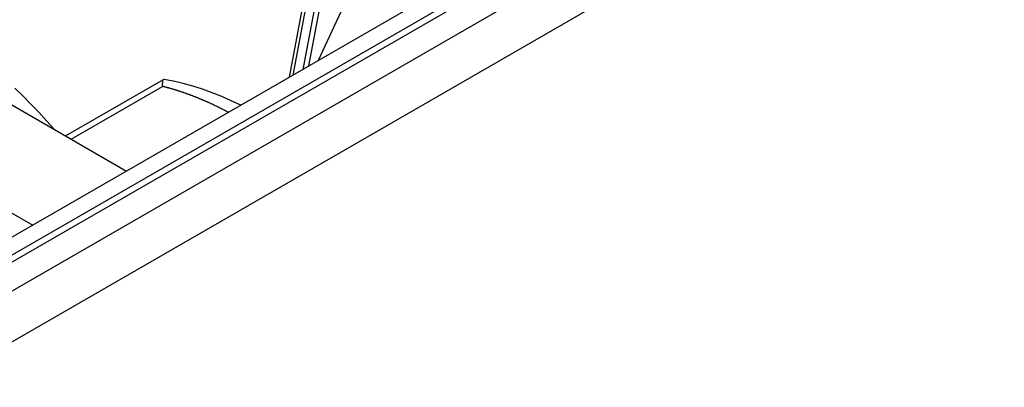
# Model space of a CAD drawing. Extents: x 553 to 1147, y -554 to 286.
# Tile 20 of 49: x 1077.77 to 1100.04, y -191.5 to -183.19. Entities that reach past the tile are written whole.
import ezdxf

# ---------------------------------------------------------------- set-up
doc = ezdxf.new("R2010")
doc.units = 0
doc.header["$LTSCALE"] = 2
doc.layers.add('ETROIT_VISIBLE__ISO_', color=7, linetype='CONTINUOUS')
doc.layers.add('VISIBLE__ISO_', color=7, linetype='CONTINUOUS')

msp = doc.modelspace()

# ---------------------------------------------------------------- linework, layer by layer
at = {"layer": 'ETROIT_VISIBLE__ISO_'}
for p, q in [((1113.484, -167.842), (1068.936, -193.496)), ((1083.952, -184.445), (1085.061, -178.561)), ((1085.257, -178.578), (1084.175, -184.316)), ((1084.311, -184.238), (1085.371, -178.611)), ((1078.93, -185.893), (1081, -184.701))]:
    msp.add_line(p, q, dxfattribs=at)
msp.add_polyline3d([(1082.49, -185.287, 0), (1082.48, -185.281, 0), (1082.47, -185.275, 0), (1082.45, -185.269, 0), (1082.44, -185.262, 0), (1082.43, -185.256, 0), (1082.42, -185.25, 0), (1082.41, -185.244, 0), (1082.4, -185.238, 0), (1082.38, -185.232, 0), (1082.37, -185.226, 0), (1082.36, -185.22, 0), (1082.35, -185.214, 0), (1082.34, -185.208, 0), (1082.32, -185.202, 0), (1082.31, -185.196, 0), (1082.3, -185.19, 0), (1082.29, -185.185, 0), (1082.28, -185.179, 0), (1082.27, -185.173, 0), (1082.25, -185.167, 0), (1082.24, -185.162, 0), (1082.23, -185.156, 0), (1082.22, -185.15, 0), (1082.21, -185.145, 0), (1082.19, -185.139, 0), (1082.18, -185.133, 0), (1082.17, -185.128, 0), (1082.16, -185.122, 0), (1082.15, -185.117, 0), (1082.14, -185.111, 0), (1082.12, -185.106, 0), (1082.11, -185.1, 0), (1082.1, -185.095, 0), (1082.09, -185.089, 0), (1082.08, -185.084, 0), (1082.07, -185.079, 0), (1082.05, -185.073, 0), (1082.04, -185.068, 0), (1082.03, -185.063, 0), (1082.02, -185.058, 0), (1082.01, -185.052, 0), (1082, -185.047, 0), (1081.98, -185.042, 0), (1081.97, -185.037, 0), (1081.96, -185.032, 0), (1081.95, -185.027, 0), (1081.94, -185.022, 0), (1081.92, -185.017, 0), (1081.91, -185.012, 0), (1081.9, -185.007, 0), (1081.89, -185.002, 0), (1081.88, -184.997, 0), (1081.87, -184.992, 0), (1081.85, -184.987, 0), (1081.84, -184.982, 0), (1081.83, -184.978, 0), (1081.82, -184.973, 0), (1081.81, -184.968, 0), (1081.8, -184.963, 0), (1081.78, -184.959, 0), (1081.77, -184.954, 0), (1081.76, -184.949, 0), (1081.75, -184.945, 0), (1081.74, -184.94, 0), (1081.73, -184.935, 0), (1081.71, -184.931, 0), (1081.7, -184.926, 0), (1081.69, -184.922, 0), (1081.68, -184.917, 0), (1081.67, -184.913, 0), (1081.66, -184.909, 0), (1081.64, -184.904, 0), (1081.63, -184.9, 0), (1081.62, -184.895, 0), (1081.61, -184.891, 0), (1081.6, -184.887, 0), (1081.59, -184.883, 0), (1081.58, -184.878, 0), (1081.56, -184.874, 0), (1081.55, -184.87, 0), (1081.54, -184.866, 0), (1081.53, -184.862, 0), (1081.52, -184.858, 0), (1081.51, -184.854, 0), (1081.49, -184.85, 0), (1081.48, -184.845, 0), (1081.47, -184.842, 0), (1081.46, -184.838, 0), (1081.45, -184.834, 0), (1081.44, -184.83, 0), (1081.42, -184.826, 0), (1081.41, -184.822, 0), (1081.4, -184.818, 0), (1081.39, -184.814, 0), (1081.38, -184.811, 0), (1081.37, -184.807, 0), (1081.36, -184.803, 0), (1081.34, -184.799, 0), (1081.33, -184.796, 0), (1081.32, -184.792, 0), (1081.31, -184.789, 0), (1081.3, -184.785, 0), (1081.29, -184.781, 0), (1081.27, -184.778, 0), (1081.26, -184.774, 0), (1081.25, -184.771, 0), (1081.24, -184.767, 0), (1081.23, -184.764, 0), (1081.22, -184.761, 0), (1081.21, -184.757, 0), (1081.19, -184.754, 0), (1081.18, -184.751, 0), (1081.17, -184.747, 0), (1081.16, -184.744, 0), (1081.15, -184.741, 0), (1081.14, -184.738, 0), (1081.13, -184.734, 0), (1081.11, -184.731, 0), (1081.1, -184.728, 0), (1081.09, -184.725, 0), (1081.08, -184.722, 0), (1081.07, -184.719, 0), (1081.06, -184.716, 0), (1081.05, -184.713, 0), (1081.03, -184.71, 0), (1081.02, -184.707, 0), (1081.01, -184.704, 0), (1081, -184.701, 0)], dxfattribs=at)
at = {"layer": 'VISIBLE__ISO_'}
for p, q in [((1114.049, -167.678), (1069.502, -193.331)), ((1112.885, -167.784), (1068.337, -193.437)), ((1114.615, -168.003), (1070.067, -193.657)), ((1070.067, -194.801), (1114.615, -169.148)), ((1084.981, -178.561), (1083.863, -184.496)), ((1085.268, -182.511), (1084.52, -184.118)), ((1074.544, -183.368), (1080.183, -186.615)), ((1072.423, -184.589), (1078.062, -187.837)), ((1078.802, -185.82), (1081.02, -184.543))]:
    msp.add_line(p, q, dxfattribs=at)
at = {"layer": 'VISIBLE__ISO_', "flags": 128}
for points in [[(1081, -184.701), (1081, -184.688), (1081, -184.676), (1081, -184.664), (1081, -184.653), (1081, -184.642), (1081, -184.631), (1081.001, -184.622), (1081.001, -184.612), (1081.002, -184.604), (1081.003, -184.595), (1081.004, -184.588), (1081.005, -184.581), (1081.006, -184.574), (1081.007, -184.568), (1081.008, -184.563), (1081.01, -184.558), (1081.012, -184.554), (1081.013, -184.55), (1081.015, -184.547), (1081.018, -184.545), (1081.02, -184.543), (1081.022, -184.542), (1081.025, -184.541), (1081.027, -184.542)], [(1082.769, -185.126), (1082.553, -185.024), (1082.337, -184.93), (1082.119, -184.844), (1081.901, -184.766), (1081.683, -184.697), (1081.465, -184.636), (1081.246, -184.584), (1081.027, -184.542)], [(1078.543, -185.671), (1078.371, -185.476), (1078.196, -185.286), (1078.018, -185.1), (1077.839, -184.918), (1077.657, -184.741)]]:
    msp.add_lwpolyline(points, dxfattribs=at)

doc.saveas('drawing.dxf')
